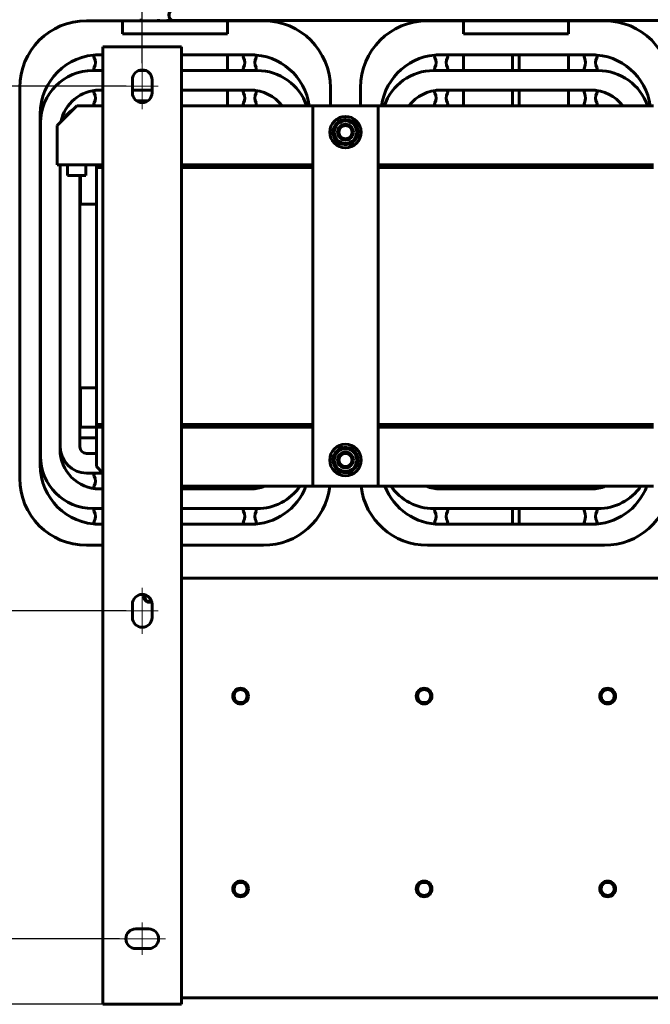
# Model space of a CAD drawing. Header units: millimetres. Extents: x 0 to 420, y 0 to 594.
# Tile 13 of 17: x 148 to 244, y 360 to 510. Entities that reach past the tile are written whole.
import ezdxf

# ---------------------------------------------------------------- set-up
doc = ezdxf.new("R2010")
doc.units = ezdxf.units.MM
for name, pattern in [('K5LT_AXLED', [19.5, 15, -1.5, 1.5, -1.5]), ('K5LT_BASIC', [0]), ('K5LT_THIN', [0])]:
    doc.linetypes.add(name, pattern=pattern)
doc.layers.add('Системный слой', color=7, linetype='Continuous')
doc.styles.add('KDIMTEXTSTYLE', font='GOST_AU.SHX', dxfattribs={"width": 0.96, "oblique": 15, "height": 5})
doc.dimstyles.new('KDIMSTYLE (0.20)', dxfattribs={"dimtxt": 5, "dimasz": 1, "dimexe": 2, "dimexo": 0, "dimgap": 1, "dimtad": 1, "dimlfac": 5, "dimtxsty": 'KDIMTEXTSTYLE', "dimsah": 1, "dimcen": 0, "dimdle": 1, "dimadec": 0, "dimazin": 0, "dimtfac": 0.667, "dimtmove": 0, "dimatfit": 3, "dimfxl": 1, "dimtvp": 1, "dimtolj": 1, "dimtzin": 0, "dimarcsym": 0})

# ---------------------------------------------------------------- blocks, each defined once
blk = doc.blocks.new('U97')
at = {"layer": 'Системный слой', "color": 150, "linetype": 'K5LT_BASIC', "lineweight": 60, "true_color": 0x0080ff}
for p, q in [((223.12, 511.58), (223.22, 511.58)), ((223.22, 511.58), (223.26, 511.58)), ((223.26, 511.58), (223.29, 511.58)), ((223.29, 511.58), (223.33, 511.58)), ((223.33, 511.58), (223.36, 511.58)), ((223.36, 511.58), (223.41, 511.58)), ((223.41, 511.58), (223.48, 511.58)), ((223.48, 511.58), (223.59, 511.58)), ((223.59, 511.58), (223.62, 511.58)), ((223.62, 511.58), (223.63, 511.58)), ((223.63, 511.58), (223.66, 511.58)), ((223.66, 511.58), (223.72, 511.58)), ((223.72, 511.58), (223.84, 511.58)), ((223.84, 511.58), (224.09, 511.58)), ((224.09, 511.58), (224.14, 511.58)), ((224.14, 511.58), (224.15, 511.58)), ((224.15, 511.58), (224.17, 511.58)), ((224.17, 511.58), (224.21, 511.58)), ((224.21, 511.58), (224.31, 511.58)), ((224.31, 511.58), (224.5, 511.58)), ((224.5, 511.58), (224.72, 511.58)), ((224.72, 511.58), (224.74, 511.58)), ((224.74, 511.58), (224.76, 511.58)), ((224.76, 511.58), (224.81, 511.58)), ((224.81, 511.58), (224.91, 511.58)), ((224.91, 511.58), (225.12, 511.58)), ((225.12, 511.58), (225.36, 511.58)), ((225.36, 511.58), (225.38, 511.58)), ((225.38, 511.58), (225.4, 511.58)), ((225.4, 511.58), (225.46, 511.58)), ((225.46, 511.58), (225.57, 511.58)), ((225.57, 511.58), (225.78, 511.58)), ((225.78, 511.58), (225.93, 511.58)), ((225.93, 511.58), (226.01, 511.58)), ((226.01, 511.58), (226.04, 511.58)), ((226.04, 511.58), (226.07, 511.58)), ((226.07, 511.58), (226.14, 511.58)), ((226.14, 511.58), (226.26, 511.58)), ((226.26, 511.58), (226.51, 511.58)), ((226.51, 511.58), (227.01, 511.58)), ((227.01, 511.58), (228.01, 511.58)), ((228.01, 511.58), (230.01, 511.58)), ((230.01, 511.58), (234.01, 511.58)), ((234.01, 511.58), (242.01, 511.58)), ((242.01, 511.58), (258.01, 511.58)), ((258.01, 511.58), (283.95, 511.58)), ((283.95, 511.58), (292.12, 511.58)), ((292.12, 511.58), (292.29, 511.58)), ((292.29, 511.58), (292.38, 511.58)), ((292.38, 511.58), (292.42, 511.58)), ((292.42, 511.58), (292.44, 511.58)), ((292.44, 511.58), (292.45, 511.58)), ((292.45, 511.58), (292.47, 511.58)), ((292.47, 511.58), (292.49, 511.58)), ((292.49, 511.58), (292.53, 511.58)), ((292.53, 511.58), (292.58, 511.58)), ((292.58, 511.58), (292.66, 511.58)), ((292.66, 511.58), (292.78, 511.58)), ((292.78, 511.58), (292.96, 511.58)), ((292.96, 511.58), (293.16, 511.58)), ((293.16, 511.58), (293.18, 511.58)), ((293.18, 511.58), (293.22, 511.58)), ((293.22, 511.58), (293.3, 511.58)), ((293.3, 511.58), (293.47, 511.57)), ((293.47, 511.57), (293.65, 511.55)), ((293.65, 511.55), (293.79, 511.53)), ((293.79, 511.53), (293.94, 511.51)), ((293.94, 511.51), (293.99, 511.5)), ((293.99, 511.5), (294.01, 511.49)), ((294.01, 511.49), (294.04, 511.49)), ((294.04, 511.49), (294.11, 511.47)), ((294.11, 511.47), (294.24, 511.44)), ((294.24, 511.44), (294.5, 511.36)), ((294.5, 511.36), (294.8, 511.25)), ((294.8, 511.25), (294.82, 511.24)), ((294.82, 511.24), (294.87, 511.22)), ((294.87, 511.22), (294.96, 511.18)), ((294.96, 511.18), (295.14, 511.09)), ((295.14, 511.09), (295.49, 510.88)), ((295.49, 510.88), (296.11, 510.38)), ((296.11, 510.38), (296.17, 510.32)), ((296.17, 510.32), (296.19, 510.3)), ((296.19, 510.3), (296.24, 510.25)), ((296.24, 510.25), (296.33, 510.15)), ((296.33, 510.15), (296.5, 509.95)), ((296.5, 509.95), (296.81, 509.5)), ((296.81, 509.5), (297.08, 508.95)), ((297.08, 508.95), (297.09, 508.92)), ((297.09, 508.92), (297.11, 508.88)), ((297.11, 508.88), (297.15, 508.78)), ((297.15, 508.78), (297.21, 508.59)), ((297.21, 508.59), (297.31, 508.2)), ((297.31, 508.2), (297.32, 508.15)), ((297.32, 508.15), (297.33, 508.13)), ((297.33, 508.13), (297.33, 508.1)), ((297.33, 508.1), (297.35, 508.03)), ((297.35, 508.03), (297.37, 507.9)), ((297.37, 507.9), (297.38, 507.75)), ((297.38, 507.75), (297.39, 507.61)), ((297.39, 507.61), (297.4, 507.43)), ((297.4, 507.43), (297.4, 507.32)), ((297.4, 507.32), (297.4, 507.31)), ((297.4, 507.31), (297.4, 507.27)), ((297.4, 507.27), (297.4, 507.21)), ((297.4, 507.21), (297.4, 507.1)), ((297.4, 507.1), (297.4, 506.96)), ((297.4, 506.96), (297.4, 506.89)), ((297.4, 506.89), (297.4, 506.85)), ((297.4, 506.85), (297.4, 506.84)), ((297.4, 506.84), (297.4, 506.83)), ((297.4, 506.83), (297.4, 506.82)), ((297.4, 506.82), (297.4, 506.8)), ((297.4, 506.8), (297.4, 506.78)), ((297.4, 506.78), (297.4, 506.74)), ((297.4, 506.74), (297.4, 506.69)), ((297.4, 506.69), (297.4, 506.61)), ((297.4, 506.61), (297.4, 506.49)), ((297.4, 506.49), (297.4, 506.38)), ((297.4, 506.38), (297.4, 506.15)), ((297.4, 506.15), (297.4, 505.7)), ((297.4, 505.7), (297.4, 505.35)), ((297.4, 434.31), (297.4, 411.82))]:
    blk.add_line(p, q, dxfattribs=at)
blk = doc.blocks.new('U98')
at = {"layer": 'Системный слой', "color": 150, "linetype": 'K5LT_BASIC', "lineweight": 60, "true_color": 0x0080ff}
for p, q in [((223.28, 509.88), (289.45, 509.88)), ((293.15, 509.88), (293.16, 509.88)), ((293.16, 509.88), (293.16, 509.88)), ((293.16, 509.88), (293.16, 509.88)), ((293.16, 509.88), (293.16, 509.88)), ((293.16, 509.88), (293.16, 509.88)), ((293.16, 509.88), (293.16, 509.88)), ((293.16, 509.88), (293.16, 509.88)), ((293.16, 509.88), (293.16, 509.88)), ((293.16, 509.88), (293.16, 509.88)), ((293.16, 509.88), (293.17, 509.88)), ((293.17, 509.88), (293.17, 509.88)), ((293.17, 509.88), (293.17, 509.88)), ((293.17, 509.88), (293.18, 509.88)), ((293.18, 509.88), (293.19, 509.88)), ((293.19, 509.88), (293.21, 509.88)), ((293.21, 509.88), (293.25, 509.88)), ((293.25, 509.88), (293.29, 509.88)), ((293.29, 509.88), (293.29, 509.88)), ((293.29, 509.88), (293.3, 509.88)), ((293.3, 509.88), (293.31, 509.88)), ((293.31, 509.88), (293.33, 509.87)), ((293.33, 509.87), (293.37, 509.87)), ((293.37, 509.87), (293.42, 509.87)), ((293.42, 509.87), (293.42, 509.87)), ((293.42, 509.87), (293.42, 509.87)), ((293.42, 509.87), (293.42, 509.87)), ((293.42, 509.87), (293.42, 509.87)), ((293.42, 509.87), (293.42, 509.87)), ((293.42, 509.87), (293.42, 509.87)), ((293.42, 509.87), (293.42, 509.87)), ((293.42, 509.87), (293.42, 509.87)), ((293.42, 509.87), (293.42, 509.87)), ((293.42, 509.87), (293.43, 509.87)), ((293.43, 509.87), (293.43, 509.86)), ((293.43, 509.86), (293.45, 509.86)), ((293.45, 509.86), (293.46, 509.86)), ((293.46, 509.86), (293.47, 509.86)), ((293.47, 509.86), (293.47, 509.86)), ((293.47, 509.86), (293.48, 509.86)), ((293.48, 509.86), (293.48, 509.86)), ((293.48, 509.86), (293.48, 509.86)), ((293.48, 509.86), (293.49, 509.86)), ((293.49, 509.86), (293.5, 509.86)), ((293.5, 509.86), (293.51, 509.85)), ((293.51, 509.85), (293.53, 509.85)), ((293.53, 509.85), (293.56, 509.85)), ((293.56, 509.85), (293.59, 509.84)), ((293.59, 509.84), (293.59, 509.84)), ((293.59, 509.84), (293.6, 509.84)), ((293.6, 509.84), (293.61, 509.84)), ((293.61, 509.84), (293.63, 509.84)), ((293.63, 509.84), (293.66, 509.83)), ((293.66, 509.83), (293.66, 509.83)), ((293.66, 509.83), (293.66, 509.83)), ((293.66, 509.83), (293.67, 509.83)), ((293.67, 509.83), (293.67, 509.83)), ((293.67, 509.83), (293.68, 509.83)), ((293.68, 509.83), (293.68, 509.83)), ((293.68, 509.83), (293.68, 509.82)), ((293.68, 509.82), (293.68, 509.82)), ((293.68, 509.82), (293.69, 509.82)), ((293.69, 509.82), (293.7, 509.82)), ((293.7, 509.82), (293.71, 509.82)), ((293.71, 509.82), (293.71, 509.82)), ((293.71, 509.82), (293.71, 509.82)), ((293.71, 509.82), (293.72, 509.82)), ((293.72, 509.82), (293.73, 509.81)), ((293.73, 509.81), (293.75, 509.81)), ((293.75, 509.81), (293.78, 509.8)), ((293.78, 509.8), (293.78, 509.8)), ((293.78, 509.8), (293.78, 509.8)), ((293.78, 509.8), (293.79, 509.8)), ((293.79, 509.8), (293.81, 509.79)), ((293.81, 509.79), (293.84, 509.78)), ((293.84, 509.78), (293.91, 509.77)), ((293.91, 509.77), (293.91, 509.76)), ((293.91, 509.76), (293.92, 509.76)), ((293.92, 509.76), (293.94, 509.76)), ((293.94, 509.76), (293.97, 509.75)), ((293.97, 509.75), (294.03, 509.72)), ((294.03, 509.72), (294.16, 509.67)), ((294.16, 509.67), (294.16, 509.67)), ((294.16, 509.67), (294.17, 509.67)), ((294.17, 509.67), (294.18, 509.66)), ((294.18, 509.66), (294.2, 509.65)), ((294.2, 509.65), (294.25, 509.63)), ((294.25, 509.63), (294.33, 509.59)), ((294.33, 509.59), (294.45, 509.53)), ((294.45, 509.53), (294.45, 509.52)), ((294.45, 509.52), (294.46, 509.52)), ((294.46, 509.52), (294.49, 509.5)), ((294.49, 509.5), (294.53, 509.47)), ((294.53, 509.47), (294.62, 509.42)), ((294.62, 509.42), (294.72, 509.34)), ((294.72, 509.34), (294.73, 509.34)), ((294.73, 509.34), (294.74, 509.33)), ((294.74, 509.33), (294.76, 509.31)), ((294.76, 509.31), (294.8, 509.27)), ((294.8, 509.27), (294.88, 509.2)), ((294.88, 509.2), (294.97, 509.12)), ((294.97, 509.12), (294.98, 509.11)), ((294.98, 509.11), (294.99, 509.1)), ((294.99, 509.1), (295, 509.08)), ((295, 509.08), (295.04, 509.04)), ((295.04, 509.04), (295.11, 508.96)), ((295.11, 508.96), (295.19, 508.87)), ((295.19, 508.87), (295.19, 508.86)), ((295.19, 508.86), (295.2, 508.85)), ((295.2, 508.85), (295.21, 508.83)), ((295.21, 508.83), (295.25, 508.79)), ((295.25, 508.79), (295.31, 508.7)), ((295.31, 508.7), (295.37, 508.59)), ((295.37, 508.59), (295.37, 508.58)), ((295.37, 508.58), (295.38, 508.57)), ((295.38, 508.57), (295.39, 508.55)), ((295.39, 508.55), (295.42, 508.5)), ((295.42, 508.5), (295.47, 508.4)), ((295.47, 508.4), (295.52, 508.29)), ((295.52, 508.29), (295.52, 508.29)), ((295.52, 508.29), (295.52, 508.27)), ((295.52, 508.27), (295.53, 508.25)), ((295.53, 508.25), (295.55, 508.2)), ((295.55, 508.2), (295.59, 508.1)), ((295.59, 508.1), (295.62, 507.99)), ((295.62, 507.99), (295.62, 507.98)), ((295.62, 507.98), (295.62, 507.98)), ((295.62, 507.98), (295.62, 507.96)), ((295.62, 507.96), (295.63, 507.93)), ((295.63, 507.93), (295.64, 507.91)), ((295.64, 507.91), (295.64, 507.91)), ((295.64, 507.91), (295.64, 507.91)), ((295.64, 507.91), (295.64, 507.9)), ((295.64, 507.9), (295.64, 507.89)), ((295.64, 507.89), (295.65, 507.86)), ((295.65, 507.86), (295.65, 507.84)), ((295.65, 507.84), (295.65, 507.84)), ((295.65, 507.84), (295.65, 507.84)), ((295.65, 507.84), (295.65, 507.83)), ((295.65, 507.83), (295.65, 507.83)), ((295.65, 507.83), (295.66, 507.82)), ((295.66, 507.82), (295.66, 507.82)), ((295.66, 507.82), (295.66, 507.82)), ((295.66, 507.82), (295.66, 507.82)), ((295.66, 507.82), (295.66, 507.82)), ((295.66, 507.82), (295.66, 507.81)), ((295.66, 507.81), (295.66, 507.81)), ((295.66, 507.81), (295.66, 507.8)), ((295.66, 507.8), (295.66, 507.8)), ((295.66, 507.8), (295.66, 507.8)), ((295.66, 507.8), (295.66, 507.8)), ((295.66, 507.8), (295.66, 507.79)), ((295.66, 507.79), (295.66, 507.78)), ((295.66, 507.78), (295.67, 507.77)), ((295.67, 507.77), (295.67, 507.77)), ((295.67, 507.77), (295.67, 507.77)), ((295.67, 507.77), (295.67, 507.76)), ((295.67, 507.76), (295.67, 507.76)), ((295.67, 507.76), (295.67, 507.74)), ((295.67, 507.74), (295.68, 507.71)), ((295.68, 507.71), (295.68, 507.71)), ((295.68, 507.71), (295.68, 507.7)), ((295.68, 507.7), (295.68, 507.7)), ((295.68, 507.7), (295.68, 507.68)), ((295.68, 507.68), (295.68, 507.65)), ((295.68, 507.65), (295.69, 507.6)), ((295.69, 507.6), (295.69, 507.59)), ((295.69, 507.59), (295.69, 507.59)), ((295.69, 507.59), (295.69, 507.58)), ((295.69, 507.58), (295.69, 507.57)), ((295.69, 507.57), (295.7, 507.54)), ((295.7, 507.54), (295.7, 507.49)), ((295.7, 507.49), (295.7, 507.41)), ((295.7, 507.41), (295.7, 507.4)), ((295.7, 507.4), (295.7, 507.4)), ((295.7, 507.4), (295.7, 507.38)), ((295.7, 507.38), (295.7, 507.36)), ((295.7, 507.36), (295.7, 507.34)), ((295.7, 507.34), (295.7, 507.33)), ((295.7, 507.33), (295.7, 507.32)), ((295.7, 507.32), (295.7, 507.32)), ((295.7, 507.32), (295.7, 507.32)), ((295.7, 507.32), (295.7, 507.31)), ((295.7, 507.31), (295.7, 507.31)), ((295.7, 507.31), (295.7, 507.3)), ((295.7, 507.3), (295.7, 507.29)), ((295.7, 507.29), (295.7, 507.28)), ((295.7, 507.28), (295.7, 507.28)), ((295.7, 497.98), (295.7, 496.34)), ((295.7, 441.32), (295.7, 439.67)), ((295.7, 432.38), (295.7, 412.67))]:
    blk.add_line(p, q, dxfattribs=at)
blk = doc.blocks.new('U101')
at = {"layer": 'Системный слой', "color": 150, "linetype": 'K5LT_BASIC', "lineweight": 60, "true_color": 0x0080ff}
for start, end in [(126.1403, 165.2203), (90, 105.2203), (66.1403, 79.1982), (6.1403, 45.2203), (186.1403, 225.2203), (246.1403, 285.2203), (306.1403, 345.2203)]:
    blk.add_arc((197.46, 492.83), 1.91, start, end, dxfattribs=at)
blk = doc.blocks.new('U103')
at = {"layer": 'Системный слой', "color": 150, "linetype": 'K5LT_BASIC', "lineweight": 60, "true_color": 0x0080ff}
for start, end in [(141.9624, 270), (270, 308.0376)]:
    blk.add_arc((167.46, 421.83), 0.7, start, end, dxfattribs=at)
blk = doc.blocks.new('U104')
at = {"layer": 'Системный слой', "color": 150, "linetype": 'K5LT_BASIC', "lineweight": 60, "true_color": 0x0080ff}
for p, q in [((179.46, 502.23), (179.46, 504.63)), ((179.46, 496.83), (179.46, 499.23))]:
    blk.add_line(p, q, dxfattribs=at)
blk = doc.blocks.new('U106')
at = {"layer": 'Системный слой', "color": 150, "linetype": 'K5LT_BASIC', "lineweight": 60, "true_color": 0x0080ff}
for p, q in [((171.12, 509.88), (226.3, 509.88)), ((232.23, 509.88), (284.23, 509.88)), ((289.45, 509.88), (289.64, 509.87)), ((289.64, 509.87), (289.74, 509.86)), ((289.74, 509.86), (289.8, 509.86)), ((289.8, 509.86), (289.85, 509.85)), ((289.85, 509.85), (289.91, 509.84)), ((289.91, 509.84), (289.95, 509.83)), ((289.95, 509.83), (289.95, 509.83)), ((289.95, 509.83), (289.97, 509.82)), ((289.97, 509.82), (290, 509.82)), ((290, 509.82), (290.07, 509.8)), ((290.07, 509.8), (290.2, 509.77)), ((290.2, 509.77), (290.26, 509.75)), ((292, 503.13), (292, 501.15)), ((292, 496.53), (292, 495.43)), ((292, 442.23), (292, 441.12)), ((292, 436.51), (292, 434.53)), ((292, 430.29), (292, 412.67))]:
    blk.add_line(p, q, dxfattribs=at)
blk = doc.blocks.new('U111')
at = {"layer": 'Системный слой', "color": 150, "linetype": 'K5LT_BASIC', "lineweight": 60, "true_color": 0x0080ff}
for p, q in [((240.96, 487.83), (240.96, 487.43)), ((240.96, 448.23), (240.96, 447.83))]:
    blk.add_line(p, q, dxfattribs=at)
blk = doc.blocks.new('U112')
at = {"layer": 'Системный слой', "color": 150, "linetype": 'K5LT_BASIC', "lineweight": 60, "true_color": 0x0080ff}
for p, q in [((237.96, 487.83), (237.96, 487.43)), ((237.96, 448.23), (237.96, 447.83))]:
    blk.add_line(p, q, dxfattribs=at)
blk = doc.blocks.new('U113')
at = {"layer": 'Системный слой', "color": 150, "linetype": 'K5LT_BASIC', "lineweight": 60, "true_color": 0x0080ff}
for p, q in [((209.96, 509.83), (215.46, 509.83)), ((231.46, 509.83), (236.96, 509.83))]:
    blk.add_line(p, q, dxfattribs=at)
blk = doc.blocks.new('U115')
at = {"layer": 'Системный слой', "color": 150, "linetype": 'K5LT_BASIC', "lineweight": 60, "true_color": 0x0080ff}
for p, q in [((240.99, 487.83), (240.99, 487.43)), ((240.99, 448.23), (240.99, 447.83))]:
    blk.add_line(p, q, dxfattribs=at)
blk = doc.blocks.new('U119')
at = {"layer": 'Системный слой', "color": 150, "linetype": 'K5LT_BASIC', "lineweight": 60, "true_color": 0x0080ff}
for p, q in [((231.46, 502.23), (231.46, 504.63)), ((231.46, 496.83), (231.46, 499.23))]:
    blk.add_line(p, q, dxfattribs=at)
blk = doc.blocks.new('U120')
at = {"layer": 'Системный слой', "color": 150, "linetype": 'K5LT_BASIC', "lineweight": 60, "true_color": 0x0080ff}
for p, q in [((215.46, 502.23), (215.46, 504.63)), ((215.46, 496.83), (215.46, 499.23))]:
    blk.add_line(p, q, dxfattribs=at)
blk = doc.blocks.new('U121')
at = {"layer": 'Системный слой', "color": 150, "linetype": 'K5LT_BASIC', "lineweight": 60, "true_color": 0x0080ff}
for p, q in [((183.66, 447.83), (192.46, 447.83)), ((202.46, 447.83), (211.26, 447.83))]:
    blk.add_line(p, q, dxfattribs=at)
blk = doc.blocks.new('U122')
at = {"layer": 'Системный слой', "color": 150, "linetype": 'K5LT_BASIC', "lineweight": 60, "true_color": 0x0080ff}
for p, q in [((183.66, 448.23), (192.46, 448.23)), ((202.46, 448.23), (211.26, 448.23))]:
    blk.add_line(p, q, dxfattribs=at)
blk = doc.blocks.new('U125')
at = {"layer": 'Системный слой', "color": 150, "linetype": 'K5LT_BASIC', "lineweight": 60, "true_color": 0x0080ff}
for p, q in [((159.46, 448.23), (160.46, 448.23)), ((172.46, 448.23), (183.46, 448.23))]:
    blk.add_line(p, q, dxfattribs=at)
blk = doc.blocks.new('U126')
at = {"layer": 'Системный слой', "color": 150, "linetype": 'K5LT_BASIC', "lineweight": 60, "true_color": 0x0080ff}
for p, q in [((159.46, 447.83), (160.46, 447.83)), ((172.46, 447.83), (183.46, 447.83))]:
    blk.add_line(p, q, dxfattribs=at)
blk = doc.blocks.new('U127')
at = {"layer": 'Системный слой', "color": 150, "linetype": 'K5LT_BASIC', "lineweight": 60, "true_color": 0x0080ff}
for start, end in [(120.4662, 159.5461), (90, 99.5461), (60.4662, 79.1982), (0.4662, 39.5461), (180.4662, 219.5461), (300.4662, 339.5461), (240.4662, 279.5461)]:
    blk.add_arc((197.46, 442.83), 1.91, start, end, dxfattribs=at)
blk = doc.blocks.new('U134')
at = {"layer": 'Системный слой', "color": 150, "linetype": 'K5LT_BASIC', "lineweight": 60, "true_color": 0x0080ff}
for p, q in [((170.75, 511.4), (170.54, 510.93)), ((170.54, 510.93), (170.57, 510.38)), ((171.12, 511.58), (170.75, 511.4)), ((170.57, 510.38), (170.84, 509.98)), ((170.84, 509.98), (171.12, 509.88)), ((171.12, 509.88), (171.12, 509.88))]:
    blk.add_line(p, q, dxfattribs=at)
blk = doc.blocks.new('U139')
at = {"layer": 'Системный слой', "color": 150, "linetype": 'K5LT_BASIC', "lineweight": 60, "true_color": 0x0080ff}
for p, q in [((156.46, 496.83), (160.46, 496.83)), ((172.46, 496.83), (192.46, 496.83)), ((202.46, 496.83), (244.46, 496.83)), ((254.46, 496.83), (274.46, 496.83)), ((286.46, 496.83), (290.46, 496.83))]:
    blk.add_line(p, q, dxfattribs=at)
blk = doc.blocks.new('U140')
at = {"layer": 'Системный слой', "color": 150, "linetype": 'K5LT_BASIC', "lineweight": 60, "true_color": 0x0080ff}
for p, q in [((159.46, 487.83), (153.46, 487.83)), ((183.66, 487.83), (183.46, 487.83)), ((211.46, 487.83), (211.26, 487.83)), ((244.46, 487.83), (235.46, 487.83)), ((263.46, 487.83), (254.46, 487.83)), ((293.46, 487.83), (287.46, 487.83))]:
    blk.add_line(p, q, dxfattribs=at)
blk = doc.blocks.new('U143')
at = {"layer": 'Системный слой', "color": 150, "linetype": 'K5LT_BASIC', "lineweight": 60, "true_color": 0x0080ff}
for p, q in [((159.46, 487.43), (160.46, 487.43)), ((172.46, 487.43), (192.46, 487.43)), ((202.46, 487.43), (244.46, 487.43)), ((254.46, 487.43), (274.46, 487.43)), ((286.46, 487.43), (287.46, 487.43))]:
    blk.add_line(p, q, dxfattribs=at)
blk = doc.blocks.new('U144')
at = {"layer": 'Системный слой', "color": 150, "linetype": 'K5LT_BASIC', "lineweight": 60, "true_color": 0x0080ff}
for p, q in [((159.46, 448.23), (160.46, 448.23)), ((172.46, 448.23), (192.46, 448.23)), ((202.46, 448.23), (244.46, 448.23)), ((254.46, 448.23), (274.46, 448.23)), ((286.46, 448.23), (287.46, 448.23))]:
    blk.add_line(p, q, dxfattribs=at)
blk = doc.blocks.new('U145')
at = {"layer": 'Системный слой', "color": 150, "linetype": 'K5LT_BASIC', "lineweight": 60, "true_color": 0x0080ff}
for p, q in [((153.93, 446.23), (153.96, 446.23)), ((156.96, 446.23), (159.46, 446.23)), ((287.46, 446.23), (289.96, 446.23))]:
    blk.add_line(p, q, dxfattribs=at)
blk = doc.blocks.new('U146')
at = {"layer": 'Системный слой', "color": 150, "linetype": 'K5LT_BASIC', "lineweight": 60, "true_color": 0x0080ff}
for p, q in [((153.93, 447.83), (153.96, 447.83)), ((156.96, 447.83), (157.06, 447.83)), ((289.86, 447.83), (289.96, 447.83))]:
    blk.add_line(p, q, dxfattribs=at)
blk = doc.blocks.new('U147')
at = {"layer": 'Системный слой', "color": 150, "linetype": 'K5LT_BASIC', "lineweight": 60, "true_color": 0x0080ff}
for p, q in [((159.9, 504.63), (160.46, 504.63)), ((172.46, 504.63), (183.02, 504.63))]:
    blk.add_line(p, q, dxfattribs=at)
blk = doc.blocks.new('U148')
at = {"layer": 'Системный слой', "color": 150, "linetype": 'K5LT_BASIC', "lineweight": 60, "true_color": 0x0080ff}
for p, q in [((157.96, 509.83), (163.46, 509.83)), ((179.46, 509.83), (184.96, 509.83))]:
    blk.add_line(p, q, dxfattribs=at)
blk = doc.blocks.new('U149')
at = {"layer": 'Системный слой', "color": 150, "linetype": 'K5LT_BASIC', "lineweight": 60, "true_color": 0x0080ff}
for p, q in [((160.46, 433.03), (159.9, 433.03)), ((183.02, 433.03), (172.46, 433.03))]:
    blk.add_line(p, q, dxfattribs=at)
blk = doc.blocks.new('U150')
at = {"layer": 'Системный слой', "color": 150, "linetype": 'K5LT_BASIC', "lineweight": 60, "true_color": 0x0080ff}
for p, q in [((160.46, 429.83), (157.96, 429.83)), ((184.96, 429.83), (172.46, 429.83))]:
    blk.add_line(p, q, dxfattribs=at)
blk = doc.blocks.new('U151')
at = {"layer": 'Системный слой', "color": 150, "linetype": 'K5LT_BASIC', "lineweight": 60, "true_color": 0x0080ff}
for p, q in [((159.93, 499.23), (160.46, 499.23)), ((164.96, 499.23), (167.96, 499.23)), ((172.46, 499.23), (182.99, 499.23))]:
    blk.add_line(p, q, dxfattribs=at)
blk = doc.blocks.new('U152')
at = {"layer": 'Системный слой', "color": 150, "linetype": 'K5LT_BASIC', "lineweight": 60, "true_color": 0x0080ff}
for p, q in [((160.46, 438.43), (159.93, 438.43)), ((182.99, 438.43), (172.46, 438.43))]:
    blk.add_line(p, q, dxfattribs=at)
blk = doc.blocks.new('U153')
at = {"layer": 'Системный слой', "color": 150, "linetype": 'K5LT_BASIC', "lineweight": 60, "true_color": 0x0080ff}
for p, q in [((160.46, 435.43), (158.93, 435.43)), ((183.99, 435.43), (172.46, 435.43))]:
    blk.add_line(p, q, dxfattribs=at)
blk = doc.blocks.new('U154')
at = {"layer": 'Системный слой', "color": 150, "linetype": 'K5LT_BASIC', "lineweight": 60, "true_color": 0x0080ff}
for p, q in [((158.93, 502.23), (160.46, 502.23)), ((165.92, 502.23), (167, 502.23)), ((172.46, 502.23), (183.99, 502.23))]:
    blk.add_line(p, q, dxfattribs=at)
blk = doc.blocks.new('U169')
at = {"layer": 'Системный слой', "color": 150, "linetype": 'K5LT_BASIC', "lineweight": 60, "true_color": 0x0080ff}
for p, q in [((159.46, 487.83), (160.46, 487.83)), ((172.46, 487.83), (183.46, 487.83))]:
    blk.add_line(p, q, dxfattribs=at)
blk = doc.blocks.new('U170')
at = {"layer": 'Системный слой', "color": 150, "linetype": 'K5LT_BASIC', "lineweight": 60, "true_color": 0x0080ff}
for p, q in [((159.46, 487.43), (160.46, 487.43)), ((172.46, 487.43), (183.46, 487.43))]:
    blk.add_line(p, q, dxfattribs=at)
blk = doc.blocks.new('U171')
at = {"layer": 'Системный слой', "color": 150, "linetype": 'K5LT_BASIC', "lineweight": 60, "true_color": 0x0080ff}
for p, q in [((183.46, 447.83), (183.66, 447.83)), ((211.26, 447.83), (211.46, 447.83)), ((235.46, 447.83), (244.46, 447.83)), ((254.46, 447.83), (263.46, 447.83))]:
    blk.add_line(p, q, dxfattribs=at)
blk = doc.blocks.new('U172')
at = {"layer": 'Системный слой', "color": 150, "linetype": 'K5LT_BASIC', "lineweight": 60, "true_color": 0x0080ff}
for p, q in [((192.46, 438.83), (172.46, 438.83)), ((244.46, 438.83), (202.46, 438.83)), ((274.46, 438.83), (254.46, 438.83))]:
    blk.add_line(p, q, dxfattribs=at)
blk = doc.blocks.new('U173')
at = {"layer": 'Системный слой', "color": 150, "linetype": 'K5LT_BASIC', "lineweight": 60, "true_color": 0x0080ff}
for p, q in [((183.66, 487.43), (192.46, 487.43)), ((202.46, 487.43), (211.26, 487.43))]:
    blk.add_line(p, q, dxfattribs=at)
blk = doc.blocks.new('U174')
at = {"layer": 'Системный слой', "color": 150, "linetype": 'K5LT_BASIC', "lineweight": 60, "true_color": 0x0080ff}
for p, q in [((183.66, 487.83), (192.46, 487.83)), ((202.46, 487.83), (211.26, 487.83))]:
    blk.add_line(p, q, dxfattribs=at)
blk = doc.blocks.new('KDIMARROW_01')
at = {"layer": 'Системный слой'}
blk.add_hatch(color=0, dxfattribs=at).paths.add_polyline_path([(0, 0), (-5, 0.66), (-4.5, 0), (-5, -0.66)])
at = {"layer": 'Системный слой', "color": 0, "linetype": 'K5LT_THIN', "lineweight": 18}
for p, q in [((-4.5, 0), (-5, 0.66)), ((-5, 0.66), (0, 0)), ((0, 0), (-5, -0.66)), ((-5, -0.66), (-4.5, 0)), ((0, 0), (-1, 0))]:
    blk.add_line(p, q, dxfattribs=at)

msp = doc.modelspace()

# ---------------------------------------------------------------- linework, layer by layer
at = {"layer": 'Системный слой', "color": 150, "linetype": 'K5LT_BASIC', "lineweight": 60, "true_color": 0x0080ff}
for p, q in [((163.4575, 509.8296), (163.4575, 507.8296)), ((179.4575, 509.8296), (163.4575, 509.8296)), ((166.2953, 510.1096), (166.2953, 509.8296)), ((168.9158, 510.0772), (168.9158, 509.8296)), ((170.4007, 510.0772), (170.4007, 509.8296)), ((171.2775, 509.8796), (171.2775, 509.8296)), ((174.2953, 509.8796), (174.2953, 509.8296)), ((178.1272, 509.8796), (178.1272, 509.8296)), ((179.4575, 509.8296), (179.4575, 507.8296)), ((180.2272, 509.8796), (180.2272, 509.8296)), ((215.4575, 509.8296), (215.4575, 507.8296)), ((231.4575, 509.8296), (215.4575, 509.8296)), ((218.2953, 509.8796), (218.2953, 509.8296)), ((220.9158, 509.8796), (220.9158, 509.8296)), ((222.4007, 509.8796), (222.4007, 509.8296)), ((223.2775, 509.8796), (223.2775, 509.8296)), ((226.2953, 509.8796), (226.2953, 509.8296)), ((230.1272, 509.8796), (230.1272, 509.8296)), ((231.4575, 509.8296), (231.4575, 507.8296)), ((232.2272, 509.8796), (232.2272, 509.8296)), ((179.4575, 507.8296), (163.4575, 507.8296)), ((231.4575, 507.8296), (215.4575, 507.8296)), ((159.3575, 504.6296), (160.4575, 504.6296)), ((172.4575, 505.8296), (160.4575, 505.8296)), ((160.4575, 359.8296), (160.4575, 505.8296)), ((172.4575, 359.8296), (172.4575, 505.8296)), ((182.1575, 504.6296), (183.5575, 504.6296)), ((211.3575, 504.6296), (212.7575, 504.6296)), ((211.8975, 504.6296), (235.0175, 504.6296)), ((222.9575, 504.6296), (223.9575, 504.6296)), ((222.9575, 502.2296), (222.9575, 504.6296)), ((223.9575, 504.6296), (223.9575, 502.2296)), ((234.1575, 504.6296), (235.5575, 504.6296)), ((160.4575, 502.2296), (159.3575, 502.2296)), ((183.5575, 502.2296), (182.1575, 502.2296)), ((210.9275, 502.2296), (235.9875, 502.2296)), ((212.7575, 502.2296), (211.3575, 502.2296)), ((223.9575, 502.2296), (222.9575, 502.2296)), ((235.5575, 502.2296), (234.1575, 502.2296)), ((164.9575, 500.8296), (164.9575, 498.8296)), ((167.9575, 498.8296), (167.9575, 500.8296)), ((147.7575, 440.0296), (147.7575, 499.6296)), ((159.3575, 499.2296), (160.4575, 499.2296)), ((182.1575, 499.2296), (183.5575, 499.2296)), ((195.1575, 499.6296), (195.1575, 496.8296)), ((199.7575, 496.8296), (199.7575, 499.6296)), ((211.3575, 499.2296), (212.7575, 499.2296)), ((211.9275, 499.2296), (234.9875, 499.2296)), ((222.9575, 499.2296), (223.9575, 499.2296)), ((222.9575, 496.8296), (222.9575, 499.2296)), ((223.9575, 499.2296), (223.9575, 496.8296)), ((234.1575, 499.2296), (235.5575, 499.2296)), ((167.3181, 497.6011), (165.5969, 497.6011)), ((150.8975, 442.0296), (150.8975, 495.6296)), ((156.4575, 496.8296), (153.4575, 493.8296)), ((202.4575, 496.8296), (192.4575, 496.8296)), ((192.4575, 496.8296), (192.4575, 438.8296)), ((202.4575, 438.8296), (202.4575, 496.8296)), ((150.9275, 443.4296), (150.9275, 494.2296)), ((196.5568, 494.7028), (195.385, 492.9862)), ((198.6294, 494.5462), (196.5568, 494.7028)), ((197.4575, 494.7396), (197.4575, 494.6348)), ((197.8155, 494.7058), (197.8155, 494.6077)), ((199.5301, 492.6731), (198.6294, 494.5462)), ((153.4575, 488.8296), (153.4575, 493.8296)), ((195.385, 492.9862), (196.2857, 491.113)), ((198.3582, 490.9565), (199.5301, 492.6731)), ((196.2857, 491.113), (198.3582, 490.9565)), ((153.4575, 487.8296), (153.4575, 488.8296)), ((153.9275, 444.4296), (153.9275, 487.8296)), ((153.9575, 444.8296), (153.9575, 487.8296)), ((155.0575, 486.2296), (155.0575, 487.8296)), ((157.8575, 486.2296), (157.8575, 487.8296)), ((159.4575, 487.8296), (159.4575, 487.4296)), ((159.4575, 487.4296), (159.4575, 448.2296)), ((183.4575, 487.8296), (183.4575, 487.4296)), ((183.6575, 487.8296), (183.6575, 487.4296)), ((211.2575, 487.8296), (211.2575, 487.4296)), ((211.4575, 487.8296), (235.4575, 487.8296)), ((211.4575, 487.8296), (211.4575, 487.4296)), ((211.4575, 487.4296), (235.4575, 487.4296)), ((235.4575, 487.8296), (235.4575, 487.4296)), ((237.8575, 487.8296), (237.8575, 487.4296)), ((157.8575, 486.2296), (155.0575, 486.2296)), ((156.9575, 444.8296), (156.9575, 486.2296)), ((157.0575, 481.8296), (157.0575, 486.2296)), ((159.4575, 481.8296), (157.0575, 481.8296)), ((157.0575, 447.8296), (157.0575, 453.8296)), ((157.0575, 453.8296), (159.4575, 453.8296)), ((159.4575, 447.8296), (157.0575, 447.8296)), ((159.4575, 448.2296), (159.4575, 447.8296)), ((159.4575, 446.8296), (159.4575, 447.8296)), ((183.4575, 448.2296), (183.4575, 447.8296)), ((183.6575, 448.2296), (183.6575, 447.8296)), ((211.2575, 448.2296), (211.2575, 447.8296)), ((211.4575, 448.2296), (235.4575, 448.2296)), ((211.4575, 448.2296), (211.4575, 447.8296)), ((211.4575, 447.8296), (235.4575, 447.8296)), ((235.4575, 448.2296), (235.4575, 447.8296)), ((237.8575, 448.2296), (237.8575, 447.8296)), ((159.4575, 446.8296), (159.4575, 441.8296)), ((196.7464, 444.7827), (195.4106, 443.1903)), ((198.7934, 444.422), (196.7464, 444.7827)), ((197.4575, 444.7396), (197.4575, 444.6574)), ((197.8155, 444.7058), (197.8155, 444.5943)), ((159.4575, 443.8296), (157.9575, 443.8296)), ((195.4106, 443.1903), (196.1217, 441.2373)), ((199.5045, 442.4689), (198.7934, 444.422)), ((159.4575, 441.8296), (160.4575, 440.8296)), ((198.1686, 440.8766), (199.5045, 442.4689)), ((160.4575, 440.8296), (157.9575, 440.8296)), ((159.3575, 440.8296), (160.4575, 440.8296)), ((196.1217, 441.2373), (198.1686, 440.8766)), ((192.4575, 438.8296), (202.4575, 438.8296)), ((222.9575, 438.4296), (222.9575, 438.8296)), ((223.9575, 438.8296), (223.9575, 438.4296)), ((160.4575, 438.4296), (159.3575, 438.4296)), ((183.5575, 438.4296), (182.1575, 438.4296)), ((212.7575, 438.4296), (211.3575, 438.4296)), ((234.9875, 438.4296), (211.9275, 438.4296)), ((223.9575, 438.4296), (222.9575, 438.4296)), ((235.5575, 438.4296), (234.1575, 438.4296)), ((159.3575, 435.4296), (160.4575, 435.4296)), ((182.1575, 435.4296), (183.5575, 435.4296)), ((235.9875, 435.4296), (210.9275, 435.4296)), ((211.3575, 435.4296), (212.7575, 435.4296)), ((222.9575, 435.4296), (223.9575, 435.4296)), ((222.9575, 433.0296), (222.9575, 435.4296)), ((223.9575, 435.4296), (223.9575, 433.0296)), ((234.1575, 435.4296), (235.5575, 435.4296)), ((160.4575, 433.0296), (159.3575, 433.0296)), ((183.5575, 433.0296), (182.1575, 433.0296)), ((212.7575, 433.0296), (211.3575, 433.0296)), ((235.0175, 433.0296), (211.8975, 433.0296)), ((223.9575, 433.0296), (222.9575, 433.0296)), ((235.5575, 433.0296), (234.1575, 433.0296)), ((236.9575, 429.8296), (209.9575, 429.8296)), ((172.4575, 424.8296), (274.4575, 424.8296)), ((164.9575, 420.8296), (164.9575, 418.8296)), ((167.9575, 418.8296), (167.9575, 420.8296)), ((167.4575, 371.3296), (165.4575, 371.3296)), ((165.4575, 368.3296), (167.4575, 368.3296)), ((274.4575, 360.8296), (172.4575, 360.8296)), ((172.4575, 359.8296), (160.4575, 359.8296))]:
    msp.add_line(p, q, dxfattribs=at)
at = {"layer": 'Системный слой', "color": 30, "linetype": 'K5LT_AXLED', "lineweight": 18, "true_color": 0xff8000}
for p, q in [((166.4575, 496.3501), (166.4575, 503.3554)), ((164.0054, 499.8296), (168.9026, 499.8296)), ((166.4575, 416.3501), (166.4575, 423.3554)), ((164.0054, 419.8296), (168.9026, 419.8296)), ((166.4575, 372.2818), (166.4575, 367.3846)), ((162.978, 369.8296), (169.9833, 369.8296))]:
    msp.add_line(p, q, dxfattribs=at)
at = {"layer": 'Системный слой', "color": 150, "linetype": 'K5LT_BASIC', "lineweight": 60, "true_color": 0x0080ff}
for centre, radius in [((197.4575, 492.8296), 2.4), ((197.4575, 492.8296), 1.725), ((197.4575, 492.8296), 1.2), ((197.4575, 492.8296), 1), ((197.4575, 442.8296), 2.4), ((197.4575, 442.8296), 1.725), ((197.4575, 442.8296), 1.2), ((197.4575, 442.8296), 1), ((181.4575, 406.8296), 1.2), ((181.4575, 406.8296), 1), ((209.4575, 406.8296), 1.2), ((209.4575, 406.8296), 1), ((237.4575, 406.8296), 1.2), ((237.4575, 406.8296), 1), ((181.4575, 377.4296), 1.2), ((181.4575, 377.4296), 1), ((209.4575, 377.4296), 1.2), ((209.4575, 377.4296), 1), ((237.4575, 377.4296), 1.2), ((237.4575, 377.4296), 1)]:
    msp.add_circle(centre, radius, dxfattribs=at)
for centre, radius, start, end in [((157.9575, 499.6296), 10.2, 90, 180), ((184.9575, 499.6296), 10.2, 0, 90), ((209.9575, 499.6296), 10.2, 90, 180), ((236.9575, 499.6296), 10.2, 0, 90), ((159.8975, 495.6296), 9, 90, 180), ((159.3575, 504.3296), 0.3, 90, 210), ((182.1575, 504.3296), 0.3, 90, 210), ((183.0175, 495.6296), 9, 7.662256, 90), ((183.5575, 504.3296), 0.3, 330, 90), ((211.8975, 495.6296), 9, 90, 172.337744), ((211.3575, 504.3296), 0.3, 90, 210), ((212.7575, 504.3296), 0.3, 330, 90), ((234.1575, 504.3296), 0.3, 90, 210), ((235.0175, 495.6296), 9, 7.662256, 90), ((235.5575, 504.3296), 0.3, 330, 90), ((157.7987, 503.4296), 1.5, 330, 30), ((180.5987, 503.4296), 1.5, 330, 30), ((185.1164, 503.4296), 1.5, 150, 210), ((209.7987, 503.4296), 1.5, 330, 30), ((214.3164, 503.4296), 1.5, 150, 210), ((232.5987, 503.4296), 1.5, 330, 30), ((237.1164, 503.4296), 1.5, 150, 210), ((158.9275, 494.2296), 8, 90, 180), ((159.3575, 502.5296), 0.3, 150, 270), ((166.4575, 500.8296), 1.5, 0, 180), ((182.1575, 502.5296), 0.3, 150, 270), ((183.5575, 502.5296), 0.3, 270, 30), ((183.9875, 494.2296), 8, 18.965575, 90), ((210.9275, 494.2296), 8, 90, 161.034425), ((211.3575, 502.5296), 0.3, 150, 270), ((212.7575, 502.5296), 0.3, 270, 30), ((234.1575, 502.5296), 0.3, 150, 270), ((235.5575, 502.5296), 0.3, 270, 30), ((235.9875, 494.2296), 8, 18.965575, 90), ((159.9275, 493.2296), 6, 90, 168.570351), ((159.3575, 498.9296), 0.3, 90, 210), ((157.7987, 498.0296), 1.5, 330, 30), ((166.4575, 498.8296), 1.5, 180, 0), ((182.1575, 498.9296), 0.3, 90, 210), ((180.5987, 498.0296), 1.5, 330, 30), ((182.9875, 493.2296), 6, 36.869898, 90), ((183.5575, 498.9296), 0.3, 330, 90), ((185.1164, 498.0296), 1.5, 150, 210), ((211.9275, 493.2296), 6, 90, 143.130102), ((211.3575, 498.9296), 0.3, 90, 210), ((209.7987, 498.0296), 1.5, 330, 30), ((212.7575, 498.9296), 0.3, 330, 90), ((214.3164, 498.0296), 1.5, 150, 210), ((234.1575, 498.9296), 0.3, 90, 210), ((232.5987, 498.0296), 1.5, 330, 30), ((234.9875, 493.2296), 6, 36.869898, 90), ((235.5575, 498.9296), 0.3, 330, 90), ((237.1164, 498.0296), 1.5, 150, 210), ((159.3575, 497.1296), 0.3, 150, 270), ((182.1575, 497.1296), 0.3, 150, 270), ((183.5575, 497.1296), 0.3, 270, 30), ((211.3575, 497.1296), 0.3, 150, 270), ((212.7575, 497.1296), 0.3, 270, 30), ((234.1575, 497.1296), 0.3, 150, 270), ((235.5575, 497.1296), 0.3, 270, 30), ((157.9575, 492.8296), 4, 121.475945, 148.524055), ((197.4575, 492.8296), 1.91, 79.198203, 90), ((157.9575, 444.8296), 4, 180, 270), ((157.9575, 444.8296), 1, 180, 270), ((197.4575, 442.8296), 1.91, 79.198203, 90), ((158.9275, 443.4296), 8, 180, 270), ((159.9275, 444.4296), 6, 180, 270), ((159.8975, 442.0296), 9, 180, 270), ((157.9575, 440.0296), 10.2, 180, 270), ((159.3575, 440.5296), 0.3, 90, 210), ((157.7987, 439.6296), 1.5, 330, 30), ((159.3575, 438.7296), 0.3, 150, 270), ((182.1575, 438.7296), 0.3, 160.528779, 270), ((182.9875, 444.4296), 6, 270, 291.03947), ((183.0175, 442.0296), 9, 270, 339.172503), ((183.5575, 438.7296), 0.3, 270, 19.471221), ((183.9875, 443.4296), 8, 270, 324.900368), ((184.9575, 440.0296), 10.2, 270, 353.243673), ((209.9575, 440.0296), 10.2, 186.756327, 270), ((211.8975, 442.0296), 9, 200.827497, 270), ((210.9275, 443.4296), 8, 215.099632, 270), ((211.9275, 444.4296), 6, 248.96053, 270), ((211.3575, 438.7296), 0.3, 160.528779, 270), ((212.7575, 438.7296), 0.3, 270, 19.471221), ((234.1575, 438.7296), 0.3, 160.528779, 270), ((234.9875, 444.4296), 6, 270, 291.03947), ((235.0175, 442.0296), 9, 270, 339.172503), ((235.5575, 438.7296), 0.3, 270, 19.471221), ((235.9875, 443.4296), 8, 270, 324.900368), ((236.9575, 440.0296), 10.2, 270, 353.243673), ((159.3575, 435.1296), 0.3, 90, 210), ((157.7987, 434.2296), 1.5, 330, 30), ((182.1575, 435.1296), 0.3, 90, 210), ((180.5987, 434.2296), 1.5, 330, 30), ((183.5575, 435.1296), 0.3, 330, 90), ((185.1164, 434.2296), 1.5, 150, 210), ((211.3575, 435.1296), 0.3, 90, 210), ((209.7987, 434.2296), 1.5, 330, 30), ((212.7575, 435.1296), 0.3, 330, 90), ((214.3164, 434.2296), 1.5, 150, 210), ((234.1575, 435.1296), 0.3, 90, 210), ((232.5987, 434.2296), 1.5, 330, 30), ((235.5575, 435.1296), 0.3, 330, 90), ((237.1164, 434.2296), 1.5, 150, 210), ((159.3575, 433.3296), 0.3, 150, 270), ((182.1575, 433.3296), 0.3, 150, 270), ((183.5575, 433.3296), 0.3, 270, 30), ((211.3575, 433.3296), 0.3, 150, 270), ((212.7575, 433.3296), 0.3, 270, 30), ((234.1575, 433.3296), 0.3, 150, 270), ((235.5575, 433.3296), 0.3, 270, 30), ((166.4575, 420.8296), 1.5, 0, 180), ((167.4575, 421.8296), 0.66, 140.705974, 309.294026), ((167.4575, 421.8296), 0.6, 138.71641, 311.28359), ((167.4575, 421.8296), 0.54, 136.560741, 313.439259), ((166.4575, 418.8296), 1.5, 180, 0), ((165.4575, 369.8296), 1.5, 90, 270), ((167.4575, 369.8296), 1.5, 270, 90)]:
    msp.add_arc(centre, radius, start, end, dxfattribs=at)
msp.add_open_spline([(171.1219, 509.8796), (170.8949, 509.8796), (170.6528, 510.12), (170.5502, 510.4763), (170.534, 510.5603), (170.5259, 510.622), (170.5214, 510.683), (170.5204, 510.7435), (170.523, 510.8034), (170.5289, 510.8632), (170.5924, 511.2692), (170.8537, 511.5796), (171.1219, 511.5796)], degree=3, knots=[0, 0, 0, 0, 4.6888723, 5.34858886, 5.66574453, 5.97444258, 6.27513606, 6.56851146, 6.85830915, 7.15485887, 7.45885861, 13, 13, 13, 13], dxfattribs=at)

# ---------------------------------------------------------------- block references
at = {"layer": 'Системный слой'}
for name in ['U134', 'U97', 'U148', 'U106', 'U113', 'U98', 'U147', 'U104', 'U120', 'U119', 'U154', 'U151', 'U139', 'U101', 'U140', 'U169', 'U143', 'U170', 'U174', 'U173', 'U112', 'U111', 'U115', 'U146', 'U125', 'U144', 'U126', 'U171', 'U122', 'U121', 'U145', 'U127', 'U172', 'U152', 'U153', 'U149', 'U150', 'U103']:
    msp.add_blockref(name, (0, 0), dxfattribs=at)

# ---------------------------------------------------------------- dimensions: what is measured, and where the dimension line sits
at = {"layer": 'Системный слой', "color": 7}
msp.add_linear_dim(base=(166.4575, 521.5796), p1=(280.4575, 502.2818), p2=(166.4575, 503.3554), location=(223.4575, 521.5796), text='\\H5.0;\\W0.965;\\Q15;\\H5.0;\\W0.965;\\Q15;\\Q15;Ш1', dimstyle='KDIMSTYLE (0.20)', override={"dimexo": 0, "dimblk1": 'KDIMARROW_01', "dimblk2": 'KDIMARROW_01', "dimse1": 0, "dimse2": 0, "dimclrt": 7, "dimtolj": 1}, dxfattribs=at).render()
for base, p1, p2, location, text in [((117.7575, 359.8296), (169.3542, 511.6296), (160.4575, 359.8296), (117.7575, 435.7296), '\\H5.0;\\W0.965;\\Q15;\\H5.0;\\W0.965;\\Q15;\\Q15;Г'), ((127.7575, 369.8296), (164.0054, 499.8296), (162.978, 369.8296), (127.7575, 434.8296), '\\H5.0;\\W0.965;\\Q15;\\H5.0;\\W0.965;\\Q15;\\Q15;Г1'), ((137.7575, 419.8296), (164.0054, 499.8296), (164.0054, 419.8296), (137.7575, 459.8296), '\\H5.0;\\W0.965;\\Q15;\\H5.0;\\W0.965;\\Q15;\\Q15;Г2')]:
    msp.add_linear_dim(base=base, p1=p1, p2=p2, angle=90, location=location, text=text, dimstyle='KDIMSTYLE (0.20)', override={"dimexo": 0, "dimblk1": 'KDIMARROW_01', "dimblk2": 'KDIMARROW_01', "dimse1": 0, "dimse2": 0, "dimclrt": 7, "dimtolj": 1}, dxfattribs=at).render()

doc.saveas('drawing.dxf')
